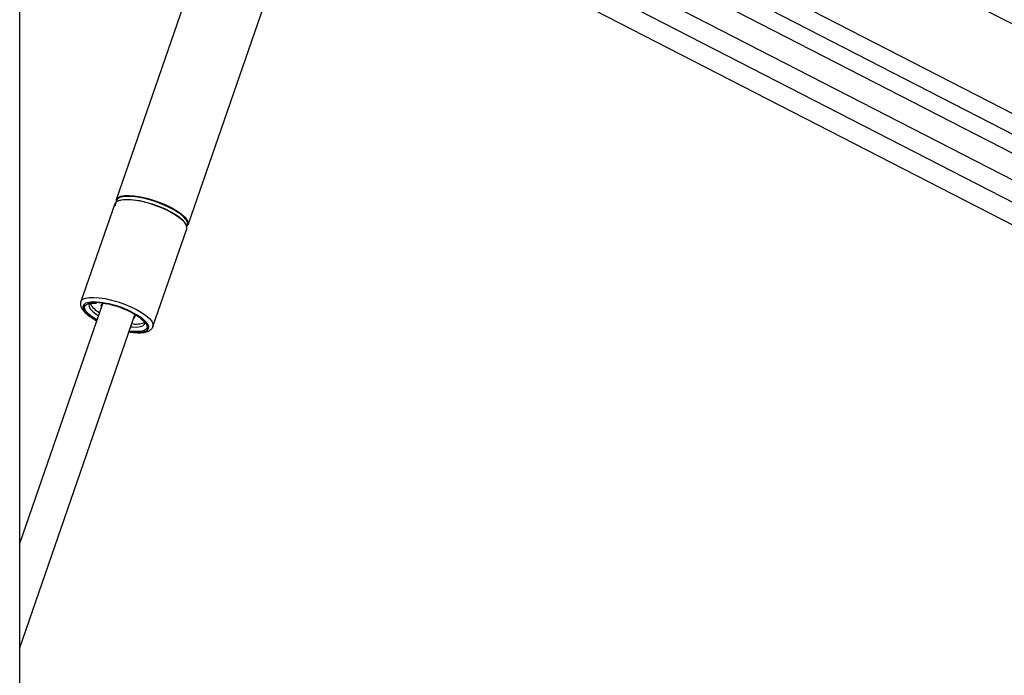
# Paper-space layout 'In-Ground Anchor' of a CAD drawing. Header units: millimetres. Extents: x 1591 to 17407, y 414 to 16227.
# Tile 6 of 67: x 3725 to 4297, y 6504 to 6885. Entities that reach past the tile are written whole.
import ezdxf

# ---------------------------------------------------------------- set-up
doc = ezdxf.new("R2010")
doc.units = ezdxf.units.MM

psp = doc.layouts.new('In-Ground Anchor')

# ---------------------------------------------------------------- linework, layer by layer
at = {"color": 7, "linetype": 'Continuous', "lineweight": 25, "ltscale": 2}
for p, q in [((3724.96, 1481.05), (3724.96, 7229.05)), ((3789.41, 7055.56), (4831.75, 6519.89)), ((4055.4, 7009.47), (4786.8, 6633.6)), ((3858.66, 7005.45), (3780.97, 6780.71)), ((3822.84, 6766.24), (3900.53, 6990.98)), ((3895.06, 6975.16), (4779.93, 6520.41)), ((4048.73, 6960.95), (4774.86, 6587.79)), ((3780.14, 6778.3), (3760.52, 6721.56)), ((3802.39, 6707.09), (3822.01, 6763.83)), ((3773, 6720.35), (3724.96, 6581.37)), ((3760.48, 6721.43), (3760.52, 6721.56)), ((3724.96, 6520.4), (3791.83, 6713.84)), ((3765.73, 6712.93), (3766.07, 6712.68))]:
    psp.add_line(p, q, dxfattribs=at)
at = {"color": 8, "linetype": 'Continuous', "lineweight": 25, "ltscale": 2}
for p, q in [((3817.32, 7067.86), (4784.71, 6570.71)), ((3809.11, 7060.98), (4850.68, 6525.7)), ((3898.93, 6986.36), (4790.71, 6528.07)), ((3769.76, 6710.97), (3767.28, 6712.53)), ((3769.32, 6714.32), (3770.63, 6713.47))]:
    psp.add_line(p, q, dxfattribs=at)
at = {"color": 7, "linetype": 'Continuous', "lineweight": 25, "ltscale": 2, "flags": 128}
for points in [[(3816.74, 6771.07), (3813.97, 6772.8), (3810.79, 6774.48), (3807.3, 6776.06), (3803.61, 6777.47), (3799.84, 6778.67), (3796.1, 6779.63), (3792.53, 6780.32), (3789.23, 6780.71), (3786.31, 6780.78), (3783.87, 6780.55), (3781.98, 6780.01), (3780.7, 6779.18), (3780.14, 6778.3)], [(3780.97, 6780.71), (3781.14, 6781.08), (3782.09, 6782.04), (3783.68, 6782.73), (3785.86, 6783.12), (3788.55, 6783.19), (3791.67, 6782.96), (3795.12, 6782.42), (3798.79, 6781.6), (3802.56, 6780.51), (3806.31, 6779.19), (3809.91, 6777.7), (3813.26, 6776.06), (3816.24, 6774.35), (3818.77, 6772.6), (3820.75, 6770.89), (3822.12, 6769.26), (3822.85, 6767.76), (3822.9, 6766.44), (3822.84, 6766.24)], [(3817.25, 6773.13), (3814.52, 6774.85), (3811.38, 6776.51), (3807.94, 6778.06), (3804.29, 6779.45), (3800.57, 6780.64), (3796.88, 6781.59), (3793.35, 6782.26), (3790.1, 6782.65), (3787.22, 6782.72), (3784.81, 6782.49), (3782.94, 6781.96), (3781.68, 6781.15), (3781.06, 6780.07), (3781.01, 6779.45)], [(3781.51, 6779.78), (3781.63, 6779.87), (3783.2, 6780.54), (3785.35, 6780.93), (3788.01, 6781), (3791.09, 6780.77), (3794.5, 6780.24), (3798.12, 6779.42), (3801.84, 6778.35), (3805.54, 6777.05), (3809.09, 6775.58), (3812.4, 6773.96), (3815.34, 6772.27), (3817.83, 6770.55), (3819.79, 6768.86), (3820.05, 6768.59)], [(3822.01, 6763.83), (3822.13, 6764.66), (3821.74, 6766.08), (3820.68, 6767.65), (3819, 6769.33), (3816.74, 6771.07)], [(3773.51, 6720.53), (3772.59, 6720.12), (3772.11, 6719.38), (3772.31, 6718.43), (3772.33, 6718.4)], [(3791.16, 6711.89), (3791.57, 6712.13), (3792.05, 6712.86), (3791.84, 6713.82), (3791.54, 6714.29)]]:
    psp.add_lwpolyline(points, dxfattribs=at)
at = {"color": 8, "linetype": 'Continuous', "lineweight": 25, "ltscale": 2, "flags": 128}
for points in [[(3760.52, 6721.56), (3760.69, 6721.93), (3761.65, 6722.89), (3763.24, 6723.58), (3765.41, 6723.96), (3768.1, 6724.04), (3771.23, 6723.81), (3774.68, 6723.27), (3778.34, 6722.44), (3782.11, 6721.36), (3785.86, 6720.04), (3789.46, 6718.55), (3792.81, 6716.91), (3795.8, 6715.2), (3798.32, 6713.45), (3800.3, 6711.74), (3801.67, 6710.1), (3802.4, 6708.61), (3802.45, 6707.29), (3802.42, 6707.19)], [(3767.67, 6721.37), (3767.37, 6721.37), (3765.04, 6721.13), (3763.27, 6720.58), (3762.15, 6719.74), (3761.69, 6718.64), (3761.93, 6717.31), (3762.85, 6715.82), (3764.42, 6714.2), (3766.59, 6712.53)], [(3767.28, 6712.53), (3765.17, 6714.17), (3763.65, 6715.75), (3762.8, 6717.21), (3762.64, 6718.48), (3763.18, 6719.53), (3764.4, 6720.31), (3766.25, 6720.79), (3768.66, 6720.95), (3769.09, 6720.94)], [(3765.22, 6719.91), (3765.19, 6719.79), (3765.26, 6718.63), (3766, 6717.3), (3767.37, 6715.84), (3769.32, 6714.32)], [(3766.59, 6712.53), (3769.27, 6710.85), (3769.65, 6710.64)], [(3788.47, 6704.13), (3789.92, 6703.93), (3792.94, 6703.69), (3795.53, 6703.77), (3797.59, 6704.16), (3799.05, 6704.86), (3799.84, 6705.84), (3799.95, 6707.06), (3799.37, 6708.47), (3798.11, 6710.03), (3796.24, 6711.69), (3795.93, 6711.92)], [(3796.08, 6711.25), (3796.51, 6710.89), (3798.02, 6709.31), (3798.87, 6707.85), (3799.03, 6706.57), (3798.49, 6705.53), (3797.27, 6704.75), (3795.42, 6704.27), (3793.01, 6704.11), (3790.14, 6704.27), (3788.59, 6704.47)], [(3789.45, 6706.97), (3790.4, 6706.87), (3792.97, 6706.79), (3795.06, 6707.02), (3796.6, 6707.55), (3797.51, 6708.36), (3797.7, 6708.77)]]:
    psp.add_lwpolyline(points, dxfattribs=at)
at = {"color": 7, "linetype": 'Continuous', "lineweight": 25, "ltscale": 4}
for centre, radius, start, end in [((3782.71, 6777.79), 2.3, 134.4456, 194.9964), ((3819.84, 6766.86), 2.71, 324.1058, 31.7415), ((3777.52, 6727.15), 13.44, 209.9926, 242.1723), ((3765.65, 6668.38), 53.03, 55.1792, 87.8153), ((3766.4, 6671.03), 49.99, 53.5765, 86.9218), ((3792.63, 6720.89), 12.39, 258.1113, 292.5262)]:
    psp.add_arc(centre, radius, start, end, dxfattribs=at)
at = {"color": 8, "linetype": 'Continuous', "lineweight": 25, "ltscale": 4}
psp.add_arc((3809.46, 6760.37), 14.95, 31.9619, 58.6162, dxfattribs=at)
at = {"color": 7, "linetype": 'Continuous', "lineweight": 25, "ltscale": 2}
for points, knots in [([(3760.52, 6721.31), (3760.42, 6720.95), (3760.19, 6720.09), (3760.52, 6718.66), (3761.27, 6717.12), (3762.6, 6715.49), (3764.15, 6714.07), (3765.35, 6713.21), (3765.73, 6712.93)], [0, 0, 0, 0, 0.117513, 0.281681, 0.459605, 0.667303, 0.893729, 1, 1, 1, 1]), ([(3765.23, 6719.93), (3765.23, 6719.92), (3765.22, 6719.9), (3765.4, 6720.11), (3766.27, 6720.46), (3767.69, 6720.72), (3768.98, 6720.73), (3769.61, 6720.73)], [0, 0, 0, 0, 0.054267, 0.283854, 0.527223, 0.767328, 1, 1, 1, 1]), ([(3766.07, 6712.68), (3766.5, 6712.39), (3767.58, 6711.66), (3768.85, 6710.96), (3769.61, 6710.54)], [0, 0, 0, 0, 0.4002277, 1, 1, 1, 1]), ([(3795.38, 6711.51), (3795.71, 6711.23), (3796.56, 6710.53), (3797.33, 6709.58), (3797.7, 6708.8), (3797.68, 6708.73), (3797.68, 6708.7)], [0, 0, 0, 0, 0.183083, 0.469028, 0.742981, 1, 1, 1, 1]), ([(3788.44, 6704.04), (3789.09, 6703.93), (3790.84, 6703.63), (3793.43, 6703.45), (3796.17, 6703.49), (3798.45, 6703.87), (3800.26, 6704.56), (3801.55, 6705.58), (3802.3, 6706.56), (3802.38, 6707.17), (3802.4, 6707.28)], [0, 0, 0, 0, 0.0929121, 0.2520813, 0.4134662, 0.5787782, 0.7291184, 0.8559111, 0.9731626, 1, 1, 1, 1])]:
    psp.add_open_spline(points, degree=3, knots=knots, dxfattribs=at)

doc.saveas('drawing.dxf')
